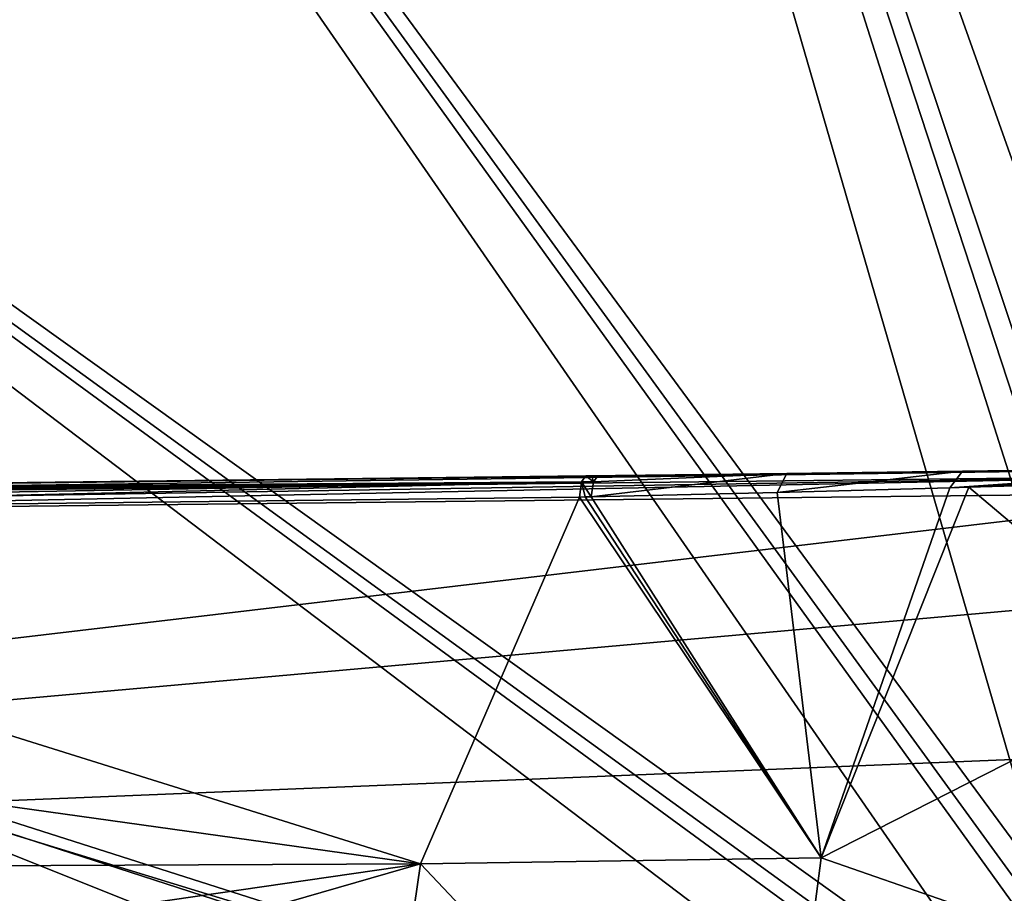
# Model space of a CAD drawing. Header units: millimetres. Extents: x -98 to 58, y -78 to 78.
# Tile 21 of 106: x -44 to -25, y 7 to 23. Entities that reach past the tile are written whole.
import ezdxf

# ---------------------------------------------------------------- set-up
doc = ezdxf.new("R2010")
doc.units = ezdxf.units.MM
doc.header["$LTSCALE"] = 52.148148
for name, color, linetype in [('1160', 7, 'CONTINUOUS'), ('375', 7, 'CONTINUOUS'), ('377', 7, 'CONTINUOUS'), ('772', 7, 'CONTINUOUS'), ('809', 7, 'CONTINUOUS'), ('811', 7, 'CONTINUOUS'), ('823', 7, 'CONTINUOUS'), ('824', 7, 'CONTINUOUS'), ('825', 7, 'CONTINUOUS'), ('828', 7, 'CONTINUOUS')]:
    doc.layers.add(name, color=color, linetype=linetype)

msp = doc.modelspace()

# ---------------------------------------------------------------- linework, layer by layer
at = {"layer": '1160', "linetype": 'CONTINUOUS'}
for points in [[(-33.301, 14.225, 91.715), (-36.305, 7.288, 91.435), (-57.579, 13.938, 98.219), (-33.301, 14.225, 91.715)], [(-36.305, 7.288, 91.435), (-81.856, 13.651, 104.722), (-57.579, 13.938, 98.219), (-36.305, 7.288, 91.435)], [(-81.856, 13.651, 104.722), (-36.305, 7.288, 91.435), (-83.908, 7.07, 104.197), (-81.856, 13.651, 104.722)], [(-84.628, 0.287, 104), (-36.305, 7.288, 91.435), (-60.581, 0.288, 97.556), (-84.628, 0.287, 104)], [(-36.305, 7.288, 91.435), (-84.628, 0.287, 104), (-83.908, 7.07, 104.197), (-36.305, 7.288, 91.435)], [(-37.323, 0.288, 91.324), (-60.581, 0.288, 97.556), (-36.305, 7.288, 91.435), (-37.323, 0.288, 91.324)]]:
    msp.add_3dface(points, dxfattribs=at)
at = {"layer": '375', "linetype": 'CONTINUOUS'}
for points in [[(-20, 74.539, 25.038), (-22.93, 10.927, 25.978), (-43.034, 70.891, 25.038), (-20, 74.539, 25.038)], [(-43.034, 70.891, 25.038), (-24.455, 6.865, 25.988), (-63.813, 60.303, 25.038), (-43.034, 70.891, 25.038)], [(-22.93, 10.927, 25.978), (-24.455, 6.865, 25.988), (-43.034, 70.891, 25.038), (-22.93, 10.927, 25.978)], [(-63.813, 60.303, 25.038), (-25.04, 4.262, 25.992), (-80.303, 43.813, 25.038), (-63.813, 60.303, 25.038)], [(-24.455, 6.865, 25.988), (-25.04, 4.262, 25.992), (-63.813, 60.303, 25.038), (-24.455, 6.865, 25.988)], [(-80.303, 43.813, 25.038), (-25.313, 2.105, 25.994), (-90.891, 23.034, 25.038), (-80.303, 43.813, 25.038)], [(-25.04, 4.262, 25.992), (-25.313, 2.105, 25.994), (-80.303, 43.813, 25.038), (-25.04, 4.262, 25.992)], [(-90.891, 23.034, 25.038), (-25.313, 2.105, 25.994), (-48.146, 9.1, 25.849), (-90.891, 23.034, 25.038)], [(-25.313, 2.105, 25.994), (-25.4, 0.009, 25.995), (-48.146, 9.1, 25.849), (-25.313, 2.105, 25.994)], [(-48.146, 9.1, 25.849), (-25.4, 0.009, 25.995), (-44.511, 4.836, 25.892), (-48.146, 9.1, 25.849)]]:
    msp.add_3dface(points, dxfattribs=at)
at = {"layer": '377', "linetype": 'CONTINUOUS'}
for points in [[(-43.656, 72.806, 27.986), (-64.997, 61.933, 27.986), (-20.91, 1.296, 29), (-43.656, 72.806, 27.986)], [(-20, 41.398, 28.704), (-43.656, 72.806, 27.986), (-20, 6.238, 28.993), (-20, 41.398, 28.704)], [(-20, 6.238, 28.993), (-43.656, 72.806, 27.986), (-20.751, 2.879, 28.998), (-20, 6.238, 28.993)], [(-20.751, 2.879, 28.998), (-43.656, 72.806, 27.986), (-20.91, 1.296, 29), (-20.751, 2.879, 28.998)], [(-64.997, 61.933, 27.986), (-81.933, 44.997, 27.986), (-20.936, 0.767, 29), (-64.997, 61.933, 27.986)], [(-20.91, 1.296, 29), (-64.997, 61.933, 27.986), (-20.936, 0.767, 29), (-20.91, 1.296, 29)], [(-81.933, 44.997, 27.986), (-92.806, 23.656, 27.986), (-20.947, 0.372, 29), (-81.933, 44.997, 27.986)], [(-20.936, 0.767, 29), (-81.933, 44.997, 27.986), (-20.947, 0.372, 29), (-20.936, 0.767, 29)], [(-20.947, 0.372, 29), (-92.806, 23.656, 27.986), (-52.229, 6.303, 28.814), (-20.947, 0.372, 29)]]:
    msp.add_3dface(points, dxfattribs=at)
at = {"layer": '772', "linetype": 'CONTINUOUS'}
for points in [[(-20.782, 14.768, 90.898), (-33.179, 14.626, 92.189), (-55.126, 14.36, 99.805), (-20.782, 14.768, 90.898)], [(-33.066, 14.628, 92.159), (-33.179, 14.626, 92.189), (-20.782, 14.768, 90.898), (-33.066, 14.628, 92.159)], [(-32.952, 14.629, 92.127), (-33.066, 14.628, 92.159), (-20.782, 14.768, 90.898), (-32.952, 14.629, 92.127)], [(-29.371, 14.673, 90.834), (-32.952, 14.629, 92.127), (-20.782, 14.768, 90.898), (-29.371, 14.673, 90.834)], [(-26.049, 14.715, 89.029), (-29.371, 14.673, 90.834), (-20.782, 14.768, 90.898), (-26.049, 14.715, 89.029)], [(-20.747, 14.788, 84.341), (-26.049, 14.715, 89.029), (-20.765, 14.778, 87.617), (-20.747, 14.788, 84.341)], [(-20.765, 14.778, 87.617), (-26.049, 14.715, 89.029), (-20.782, 14.768, 90.898), (-20.765, 14.778, 87.617)], [(-33.179, 14.626, 92.189), (-57.508, 14.337, 98.706), (-55.126, 14.36, 99.805), (-33.179, 14.626, 92.189)]]:
    msp.add_3dface(points, dxfattribs=at)
at = {"layer": '809', "linetype": 'CONTINUOUS'}
for points in [[(15.574, 15.698, 81.783), (-20.651, 14.312, 91.379), (-83.695, 6.864, 108.565), (15.574, 15.698, 81.783)], [(19.153, 11.07, 81.106), (15.574, 15.698, 81.783), (-83.695, 6.864, 108.565), (19.153, 11.07, 81.106)], [(-20.651, 14.312, 91.379), (-56.091, 13.914, 100.564), (-83.695, 6.864, 108.565), (-20.651, 14.312, 91.379)], [(22.129, 0, 80.57), (19.153, 11.07, 81.106), (-84.371, -0.002, 109.107), (22.129, 0, 80.57)], [(-84.371, -0.002, 109.107), (19.153, 11.07, 81.106), (-83.695, 6.864, 108.565), (-84.371, -0.002, 109.107)]]:
    msp.add_3dface(points, dxfattribs=at)
at = {"layer": '811', "linetype": 'CONTINUOUS'}
for points in [[(-21.797, 10.926, 81.371), (-25.925, 14.412, 88.397), (-21.068, 14.555, 84.07), (-21.797, 10.926, 81.371)], [(-26.287, 14.402, 88.633), (-28.724, 7.4, 87.647), (-29.557, 14.316, 90.393), (-26.287, 14.402, 88.633)], [(-25.925, 14.412, 88.397), (-28.724, 7.4, 87.647), (-26.287, 14.402, 88.633), (-25.925, 14.412, 88.397)], [(-28.724, 7.4, 87.647), (-25.925, 14.412, 88.397), (-21.797, 10.926, 81.371), (-28.724, 7.4, 87.647)], [(-36.305, 7.288, 91.435), (-33.301, 14.225, 91.715), (-28.724, 7.4, 87.647), (-36.305, 7.288, 91.435)], [(-33.301, 14.225, 91.715), (-33.188, 14.228, 91.684), (-28.724, 7.4, 87.647), (-33.301, 14.225, 91.715)], [(-33.188, 14.228, 91.684), (-33.074, 14.23, 91.653), (-28.724, 7.4, 87.647), (-33.188, 14.228, 91.684)], [(-28.724, 7.4, 87.647), (-33.074, 14.23, 91.653), (-29.557, 14.316, 90.393), (-28.724, 7.4, 87.647)], [(-23.712, 5.658, 80.722), (-28.724, 7.4, 87.647), (-21.797, 10.926, 81.371), (-23.712, 5.658, 80.722)], [(-37.323, 0.288, 91.324), (-36.305, 7.288, 91.435), (-29.65, 0.239, 87.332), (-37.323, 0.288, 91.324)], [(-29.65, 0.239, 87.332), (-36.305, 7.288, 91.435), (-28.724, 7.4, 87.647), (-29.65, 0.239, 87.332)], [(-29.65, 0.239, 87.332), (-28.724, 7.4, 87.647), (-23.712, 5.658, 80.722), (-29.65, 0.239, 87.332)]]:
    msp.add_3dface(points, dxfattribs=at)
at = {"layer": '823', "linetype": 'CONTINUOUS'}
for points in [[(-26.049, 14.715, 89.029), (-20.747, 14.788, 84.341), (-26.287, 14.402, 88.633), (-26.049, 14.715, 89.029)], [(-20.747, 14.788, 84.341), (-25.925, 14.412, 88.397), (-26.287, 14.402, 88.633), (-20.747, 14.788, 84.341)], [(-25.925, 14.412, 88.397), (-20.747, 14.788, 84.341), (-20.931, 14.725, 84.187), (-25.925, 14.412, 88.397)], [(-21.068, 14.555, 84.07), (-25.925, 14.412, 88.397), (-20.931, 14.725, 84.187), (-21.068, 14.555, 84.07)], [(-33.074, 14.23, 91.653), (-29.371, 14.673, 90.834), (-29.557, 14.316, 90.393), (-33.074, 14.23, 91.653)], [(-29.371, 14.673, 90.834), (-33.074, 14.23, 91.653), (-33.032, 14.517, 91.822), (-29.371, 14.673, 90.834)], [(-32.952, 14.629, 92.127), (-29.371, 14.673, 90.834), (-33.032, 14.517, 91.822), (-32.952, 14.629, 92.127)], [(-29.371, 14.673, 90.834), (-26.049, 14.715, 89.029), (-29.557, 14.316, 90.393), (-29.371, 14.673, 90.834)], [(-26.049, 14.715, 89.029), (-26.287, 14.402, 88.633), (-29.557, 14.316, 90.393), (-26.049, 14.715, 89.029)]]:
    msp.add_3dface(points, dxfattribs=at)
at = {"layer": '824', "linetype": 'CONTINUOUS'}
for points in [[(-33.179, 14.626, 92.189), (-33.032, 14.517, 91.822), (-33.26, 14.513, 91.883), (-33.179, 14.626, 92.189)], [(-33.179, 14.626, 92.189), (-33.066, 14.628, 92.159), (-33.032, 14.517, 91.822), (-33.179, 14.626, 92.189)], [(-33.066, 14.628, 92.159), (-32.952, 14.629, 92.127), (-33.032, 14.517, 91.822), (-33.066, 14.628, 92.159)], [(-33.188, 14.228, 91.684), (-33.301, 14.225, 91.715), (-33.26, 14.513, 91.883), (-33.188, 14.228, 91.684)], [(-33.032, 14.517, 91.822), (-33.074, 14.23, 91.653), (-33.26, 14.513, 91.883), (-33.032, 14.517, 91.822)], [(-33.074, 14.23, 91.653), (-33.188, 14.228, 91.684), (-33.26, 14.513, 91.883), (-33.074, 14.23, 91.653)]]:
    msp.add_3dface(points, dxfattribs=at)
at = {"layer": '825', "linetype": 'CONTINUOUS'}
for points in [[(-57.508, 14.337, 98.706), (-33.179, 14.626, 92.189), (-33.26, 14.513, 91.883), (-57.508, 14.337, 98.706)], [(-81.856, 13.651, 104.722), (-33.26, 14.513, 91.883), (-57.579, 13.938, 98.219), (-81.856, 13.651, 104.722)], [(-33.26, 14.513, 91.883), (-81.856, 13.651, 104.722), (-81.814, 13.937, 104.891), (-33.26, 14.513, 91.883)], [(-81.734, 14.048, 105.196), (-33.26, 14.513, 91.883), (-81.814, 13.937, 104.891), (-81.734, 14.048, 105.196)], [(-81.734, 14.048, 105.196), (-57.508, 14.337, 98.706), (-33.26, 14.513, 91.883), (-81.734, 14.048, 105.196)], [(-33.301, 14.225, 91.715), (-57.579, 13.938, 98.219), (-33.26, 14.513, 91.883), (-33.301, 14.225, 91.715)]]:
    msp.add_3dface(points, dxfattribs=at)
at = {"layer": '828', "linetype": 'CONTINUOUS'}
for points in [[(-20.782, 14.768, 90.898), (-55.126, 14.36, 99.805), (-81.658, 13.931, 106.821), (-20.782, 14.768, 90.898)], [(-20.695, 14.636, 91.224), (-20.782, 14.768, 90.898), (-81.658, 13.931, 106.821), (-20.695, 14.636, 91.224)], [(-81.614, 13.641, 106.989), (-20.695, 14.636, 91.224), (-81.658, 13.931, 106.821), (-81.614, 13.641, 106.989)], [(-81.614, 13.641, 106.989), (-56.091, 13.914, 100.564), (-20.695, 14.636, 91.224), (-81.614, 13.641, 106.989)], [(-56.091, 13.914, 100.564), (-20.651, 14.312, 91.379), (-20.695, 14.636, 91.224), (-56.091, 13.914, 100.564)]]:
    msp.add_3dface(points, dxfattribs=at)

doc.saveas('drawing.dxf')
